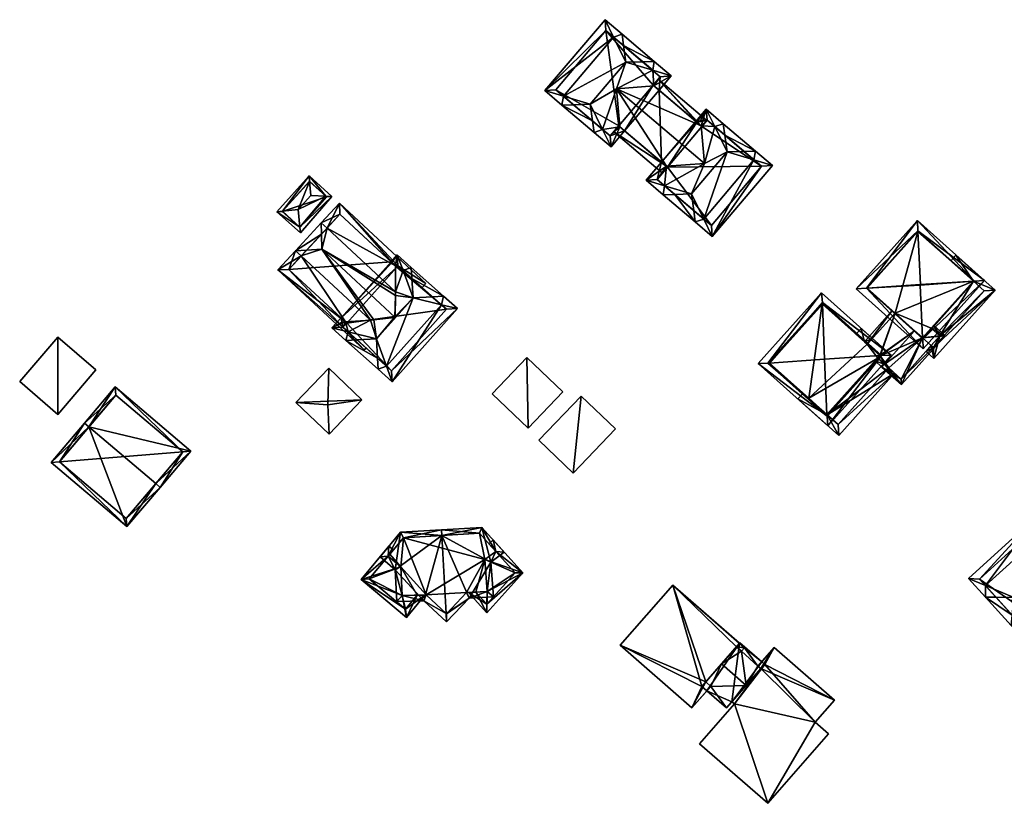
# Model space of a CAD drawing. Header units: inches. Extents: x 2523744 to 2528136, y 1148995 to 1152010.
# Tile 178 of 256: x 2526393 to 2526520, y 1151835 to 1151936. Entities that reach past the tile are written whole.
import ezdxf

# ---------------------------------------------------------------- set-up
doc = ezdxf.new("R2010")
doc.units = ezdxf.units.IN
doc.header["$MEASUREMENT"] = 0
for name, color, linetype in [('Gebaeude Einzelhaus', 10, 'Continuous'), ('Im Bau', 10, 'Continuous'), ('Offenes Gebaeude', 10, 'Continuous')]:
    doc.layers.add(name, color=color, linetype=linetype)

msp = doc.modelspace()

# ---------------------------------------------------------------- meshes
at = {"layer": 'Gebaeude Einzelhaus'}
mesh = msp.add_polyface(dxfattribs=at)
corners = [(2526471.194, 1151933.041, 431.478), (2526475.15, 1151930.998, 430.788), (2526470.991, 1151934.523, 430.788), (2526473.655, 1151930.954, 431.479), (2526471.488, 1151930.891, 432.48), (2526474.953, 1151929.854, 429.777), (2526477.344, 1151929.138, 427.911), (2526468.798, 1151936.383, 427.911), (2526469.896, 1151934.141, 429.776), (2526461.025, 1151927.214, 427.911), (2526463.417, 1151926.497, 429.777), (2526466.881, 1151925.459, 432.48), (2526463.219, 1151925.354, 430.788), (2526464.715, 1151925.397, 431.479), (2526467.175, 1151923.311, 431.479), (2526467.378, 1151921.829, 430.788), (2526468.472, 1151922.211, 429.777), (2526469.571, 1151919.969, 427.911), (2526475.112, 1151927.834, 428.612), (2526475.768, 1151927.279, 427.911), (2526470.257, 1151927.468, 431.44), (2526470.692, 1151922.56, 428.581), (2526471.318, 1151922.029, 427.911), (2526468.914, 1151934.974, 428.726), (2526462.435, 1151927.33, 428.727), (2526463.417, 1151926.497, 429.778), (2526469.455, 1151921.378, 428.726), (2526470.555, 1151922.676, 428.727), (2526475.935, 1151929.021, 428.726), (2526475.005, 1151927.924, 428.726), (2526480.455, 1151910.249, 430.788), (2526482.649, 1151908.389, 427.911), (2526481.551, 1151910.631, 429.777), (2526481.55, 1151910.632, 429.778), (2526480.253, 1151911.732, 431.479), (2526479.96, 1151913.879, 432.48), (2526477.793, 1151913.817, 431.479), (2526476.296, 1151913.774, 430.788), (2526488.031, 1151918.273, 429.776), (2526490.421, 1151917.558, 427.911), (2526484.565, 1151919.311, 432.48), (2526488.228, 1151919.418, 430.788), (2526486.733, 1151919.374, 431.479), (2526484.271, 1151921.461, 431.479), (2526484.069, 1151922.943, 430.788), (2526482.972, 1151922.563, 429.775), (2526481.875, 1151924.803, 427.911), (2526480.663, 1151923.135, 428.037), (2526481.197, 1151922.676, 428.611), (2526480.546, 1151923.234, 427.912), (2526481.633, 1151917.824, 431.44), (2526476.496, 1151914.917, 429.777), (2526476.72, 1151917.451, 428.581), (2526474.103, 1151915.634, 427.911), (2526476.093, 1151917.982, 427.911), (2526480.545, 1151923.235, 427.911), (2526482.533, 1151909.799, 428.727), (2526489.013, 1151917.441, 428.726), (2526481.991, 1151923.394, 428.726), (2526481.141, 1151923.3, 428.247), (2526475.513, 1151915.75, 428.727), (2526476.856, 1151917.335, 428.727), (2526481.305, 1151922.583, 428.727), (2526481.305, 1151922.583, 428.612), (2526481.951, 1151923.346, 427.785), (2526475.651, 1151928.686, 427.785), (2526475.005, 1151927.924, 428.612), (2526469.908, 1151921.912, 427.755), (2526470.555, 1151922.676, 428.581), (2526476.21, 1151916.572, 427.755), (2526476.856, 1151917.335, 428.581), (2526480.663, 1151923.135, 428.607), (2526475.005, 1151927.924, 421.427), (2526475.768, 1151927.279, 421.427), (2526475.935, 1151929.021, 421.427), (2526468.914, 1151934.974, 421.427), (2526462.435, 1151927.33, 421.427), (2526469.455, 1151921.378, 421.427), (2526470.555, 1151922.676, 421.427), (2526471.318, 1151922.029, 421.427), (2526476.856, 1151917.335, 421.427), (2526476.093, 1151917.982, 421.427), (2526475.513, 1151915.75, 421.427), (2526482.533, 1151909.799, 421.427), (2526489.013, 1151917.441, 421.427), (2526481.991, 1151923.394, 421.427), (2526481.305, 1151922.583, 421.427), (2526480.663, 1151923.135, 421.427), (2526480.545, 1151923.234, 421.427)]
mesh.append_faces([[corners[k] for k in face] for face in [(52, 67, 21), (21, 67, 68), (70, 69, 52), (52, 69, 67), (71, 64, 48), (48, 64, 63), (66, 65, 18), (18, 65, 71), (71, 65, 64), (20, 52, 50), (52, 69, 70), (52, 67, 69), (20, 21, 52), (52, 21, 67), (67, 21, 68), (48, 20, 50), (48, 18, 20), (48, 65, 18), (18, 65, 66), (48, 64, 65), (48, 63, 64), (47, 58, 48), (48, 58, 62), (51, 37, 53), (51, 36, 37), (53, 60, 51), (60, 52, 61), (53, 54, 60), (60, 54, 52), (59, 47, 49), (59, 58, 47), (46, 59, 55), (55, 59, 49), (46, 58, 59), (46, 45, 58), (44, 45, 46), (44, 43, 45), (41, 43, 44), (41, 42, 43), (39, 38, 41), (41, 38, 42), (39, 57, 38), (39, 31, 57), (57, 31, 56), (56, 31, 32), (34, 30, 36), (36, 30, 37), (30, 32, 31), (30, 33, 32), (30, 34, 33), (51, 36, 35), (51, 37, 36), (51, 53, 37), (49, 46, 55), (51, 52, 53), (53, 52, 54), (45, 50, 40), (40, 50, 35), (35, 50, 51), (51, 50, 52), (46, 48, 45), (45, 48, 50), (49, 47, 46), (46, 47, 48), (43, 45, 40), (43, 44, 45), (45, 44, 46), (42, 43, 40), (42, 41, 43), (43, 41, 44), (38, 42, 40), (38, 41, 42), (38, 39, 41), (33, 40, 35), (32, 38, 33), (33, 38, 40), (32, 31, 38), (38, 31, 39), (36, 34, 35), (37, 30, 36), (36, 30, 34), (30, 33, 34), (34, 33, 35), (30, 32, 33), (30, 31, 32), (29, 28, 18), (18, 28, 19), (19, 28, 6), (6, 28, 5), (17, 26, 22), (22, 26, 21), (21, 26, 27), (17, 16, 26), (15, 16, 17), (15, 14, 16), (12, 14, 15), (12, 13, 14), (25, 12, 9), (25, 13, 12), (23, 7, 8), (25, 9, 24), (24, 9, 23), (23, 9, 7), (8, 2, 0), (8, 7, 2), (5, 1, 6), (5, 3, 1), (1, 0, 2), (1, 3, 0), (21, 17, 22), (20, 16, 21), (21, 16, 17), (20, 11, 16), (20, 4, 11), (18, 5, 20), (20, 5, 4), (19, 6, 18), (18, 6, 5), (14, 16, 11), (14, 15, 16), (16, 15, 17), (13, 14, 11), (13, 12, 14), (14, 12, 15), (10, 13, 11), (9, 12, 10), (10, 12, 13), (8, 10, 4), (4, 10, 11), (7, 9, 8), (8, 9, 10), (2, 8, 0), (0, 8, 4), (2, 7, 8), (5, 3, 4), (6, 1, 5), (5, 1, 3), (3, 0, 4), (3, 1, 0), (0, 1, 2)]], dxfattribs={"color": 13})
mesh.append_faces([[corners[k] for k in face] for face in [(88, 81, 73), (73, 81, 79), (19, 55, 73), (73, 55, 88), (18, 71, 19), (19, 71, 55), (55, 71, 49), (49, 71, 47), (48, 47, 71), (81, 54, 79), (79, 54, 22), (22, 54, 21), (21, 54, 52), (84, 86, 85), (80, 87, 86), (80, 86, 84), (80, 84, 83), (80, 83, 82), (81, 87, 80), (88, 87, 81), (63, 48, 62), (63, 47, 48), (63, 86, 47), (47, 86, 87), (47, 87, 49), (49, 87, 55), (55, 87, 88), (58, 63, 62), (58, 85, 63), (63, 85, 86), (38, 43, 42), (38, 45, 43), (45, 85, 58), (38, 84, 45), (45, 84, 85), (38, 57, 84), (57, 83, 84), (57, 56, 83), (51, 34, 36), (51, 33, 34), (51, 32, 33), (51, 83, 32), (32, 83, 56), (51, 82, 83), (51, 60, 82), (70, 60, 61), (70, 82, 60), (70, 80, 82), (52, 70, 61), (52, 54, 70), (70, 54, 80), (80, 54, 81), (75, 78, 76), (76, 78, 77), (74, 72, 75), (75, 72, 78), (78, 72, 79), (79, 72, 73), (68, 21, 27), (68, 22, 21), (68, 78, 22), (22, 78, 79), (26, 68, 27), (26, 77, 68), (68, 77, 78), (25, 16, 13), (13, 16, 14), (16, 77, 26), (25, 76, 16), (16, 76, 77), (25, 24, 76), (24, 23, 76), (76, 23, 75), (5, 0, 3), (5, 8, 0), (8, 75, 23), (5, 74, 8), (8, 74, 75), (5, 28, 74), (66, 28, 29), (66, 74, 28), (66, 72, 74), (18, 66, 29), (18, 19, 66), (66, 19, 72), (72, 19, 73)]], dxfattribs={"color": 41})
mesh = msp.add_polyface(dxfattribs=at)
corners = [(2526432.7, 1151913.595, 428.105), (2526433.484, 1151913.561, 427.699), (2526430.548, 1151916.208, 427.771), (2526430.609, 1151915.478, 428.156), (2526430.76, 1151913.679, 429.109), (2526429.151, 1151911.873, 429.109), (2526429.352, 1151909.576, 427.989), (2526429.415, 1151908.849, 427.635), (2526427.104, 1151911.652, 428.104), (2526426.358, 1151911.571, 427.739), (2526429.369, 1151909.56, 427.974), (2526432.785, 1151913.518, 428.028), (2526430.584, 1151915.501, 428.132), (2526427.066, 1151911.61, 428.066), (2526430.584, 1151915.501, 422.479), (2526432.785, 1151913.518, 422.479), (2526427.066, 1151911.61, 422.479), (2526429.369, 1151909.56, 422.479)]
mesh.append_faces([[corners[k] for k in face] for face in [(6, 10, 7), (13, 6, 9), (8, 13, 9), (9, 6, 7), (12, 8, 2), (3, 12, 2), (0, 3, 2), (2, 8, 9), (1, 10, 11), (11, 0, 1), (7, 10, 1), (1, 0, 2), (8, 6, 5), (8, 9, 6), (6, 9, 7), (3, 5, 4), (3, 8, 5), (3, 2, 8), (8, 2, 9), (0, 6, 1), (1, 6, 7), (4, 5, 0), (0, 5, 6), (0, 3, 4), (0, 2, 3), (0, 1, 2)]], dxfattribs={"color": 13})
mesh.append_faces([[corners[k] for k in face] for face in [(15, 17, 16), (15, 16, 14), (10, 17, 15), (10, 15, 11), (16, 17, 10), (6, 16, 10), (13, 16, 6), (14, 16, 8), (8, 16, 13), (12, 14, 8), (3, 14, 12), (0, 14, 3), (15, 14, 11), (11, 14, 0)]], dxfattribs={"color": 41})
mesh = msp.add_polyface(dxfattribs=at)
corners = [(2526440.543, 1151891.607, 430.149), (2526439.471, 1151891.221, 430.798), (2526441.28, 1151889.605, 428.35), (2526439.387, 1151892.642, 431.714), (2526439.24, 1151895.146, 433.329), (2526435.314, 1151894.938, 430.798), (2526436.738, 1151895.013, 431.716), (2526449.719, 1151899.048, 428.35), (2526447.649, 1151899.555, 430.147), (2526447.648, 1151899.556, 430.148), (2526443.984, 1151900.454, 433.329), (2526447.91, 1151900.664, 430.798), (2526446.492, 1151900.588, 431.712), (2526443.837, 1151902.959, 431.713), (2526443.753, 1151904.379, 430.798), (2526442.683, 1151903.989, 430.153), (2526441.944, 1151905.996, 428.35), (2526441.156, 1151905.114, 428.35), (2526441.258, 1151905.02, 428.482), (2526441.7, 1151904.603, 429.063), (2526441.731, 1151901.216, 431.24), (2526441.72, 1151900.752, 431.528), (2526441.68, 1151898.026, 433.234), (2526441.574, 1151897.911, 433.231), (2526438.901, 1151897.615, 431.517), (2526438.466, 1151897.563, 431.24), (2526435.588, 1151896.043, 430.159), (2526435.238, 1151897.331, 429.09), (2526433.505, 1151896.554, 428.35), (2526434.67, 1151897.858, 428.35), (2526441.201, 1151891.018, 429.306), (2526448.306, 1151898.969, 429.306), (2526442.02, 1151904.581, 429.304), (2526441.884, 1151904.429, 429.304), (2526434.923, 1151896.638, 429.306), (2526434.786, 1151897.298, 428.789), (2526435.404, 1151897.176, 429.306), (2526442.02, 1151904.581, 428.885), (2526445.646, 1151902.3, 428.181), (2526434.481, 1151912.665, 428.181), (2526445.161, 1151901.777, 428.812), (2526432.861, 1151909.45, 431.24), (2526432.128, 1151910.13, 431.24), (2526441.884, 1151904.429, 429.065), (2526432.159, 1151908.694, 432.094), (2526428.796, 1151906.541, 431.24), (2526430.231, 1151906.617, 432.095), (2526432.201, 1151906.721, 433.268), (2526429.529, 1151905.861, 431.24), (2526426.505, 1151904.074, 428.181), (2526434.923, 1151896.638, 428.434), (2526437.67, 1151893.708, 428.181), (2526437.909, 1151893.965, 428.5), (2526435.404, 1151897.176, 429.089), (2526441.628, 1151897.97, 433.298), (2526441.258, 1151905.02, 429.058), (2526434.534, 1151911.253, 429.064), (2526427.919, 1151904.126, 429.09), (2526435.404, 1151897.176, 422.345), (2526434.67, 1151897.858, 422.345), (2526434.923, 1151896.638, 422.345), (2526441.201, 1151891.018, 422.345), (2526448.306, 1151898.969, 422.345), (2526442.02, 1151904.581, 422.345), (2526441.884, 1151904.429, 422.345), (2526441.258, 1151905.02, 422.345), (2526441.156, 1151905.114, 422.345), (2526434.534, 1151911.253, 422.345), (2526427.919, 1151904.126, 422.345)]
mesh.append_faces([[corners[k] for k in face] for face in [(45, 46, 48), (57, 45, 48), (57, 49, 45), (53, 50, 27), (27, 50, 57), (57, 50, 49), (49, 50, 51), (51, 50, 52), (42, 41, 44), (42, 44, 45), (45, 44, 46), (39, 37, 55), (55, 37, 19), (19, 37, 43), (39, 56, 42), (42, 56, 41), (39, 55, 56), (37, 38, 40), (37, 39, 38), (47, 54, 21), (21, 54, 22), (47, 24, 54), (54, 24, 23), (48, 46, 45), (25, 47, 48), (48, 47, 46), (25, 24, 47), (48, 27, 25), (27, 50, 53), (50, 51, 52), (48, 49, 27), (27, 49, 50), (50, 49, 51), (48, 45, 49), (41, 47, 20), (20, 47, 21), (41, 44, 47), (41, 42, 44), (44, 46, 47), (44, 45, 46), (44, 42, 45), (37, 19, 43), (19, 41, 20), (37, 39, 19), (19, 39, 41), (41, 39, 42), (40, 38, 37), (37, 38, 39), (28, 26, 5), (5, 26, 6), (27, 36, 34), (27, 34, 35), (35, 29, 27), (34, 28, 35), (35, 28, 29), (34, 26, 28), (19, 32, 33), (19, 16, 32), (32, 16, 15), (19, 18, 16), (17, 16, 18), (14, 15, 16), (14, 13, 15), (11, 13, 14), (11, 12, 13), (8, 11, 7), (8, 9, 11), (11, 9, 12), (7, 31, 8), (2, 30, 7), (7, 30, 31), (2, 0, 30), (5, 3, 1), (5, 6, 3), (1, 0, 2), (1, 3, 0), (26, 6, 4), (26, 5, 6), (26, 28, 5), (26, 27, 28), (28, 27, 29), (4, 25, 26), (26, 25, 27), (4, 24, 25), (4, 23, 24), (10, 22, 4), (4, 22, 23), (10, 21, 22), (15, 20, 10), (10, 20, 21), (16, 19, 15), (15, 19, 20), (16, 18, 19), (16, 17, 18), (13, 15, 10), (13, 14, 15), (15, 14, 16), (12, 13, 10), (12, 11, 13), (13, 11, 14), (9, 12, 10), (8, 11, 9), (9, 11, 12), (8, 7, 11), (0, 10, 4), (0, 9, 10), (2, 8, 0), (0, 8, 9), (2, 7, 8), (5, 3, 6), (6, 3, 4), (5, 1, 3), (3, 0, 4), (3, 1, 0), (0, 1, 2)]], dxfattribs={"color": 13})
mesh.append_faces([[corners[k] for k in face] for face in [(66, 68, 67), (66, 59, 68), (57, 29, 27), (57, 68, 29), (29, 68, 59), (41, 48, 44), (44, 48, 46), (41, 57, 48), (41, 56, 57), (57, 56, 68), (68, 56, 67), (55, 17, 56), (56, 17, 67), (67, 17, 66), (55, 18, 17), (19, 18, 55), (54, 23, 22), (64, 59, 65), (65, 59, 66), (64, 58, 59), (58, 61, 60), (63, 62, 64), (64, 62, 58), (58, 62, 61), (43, 19, 33), (43, 18, 19), (43, 64, 18), (18, 64, 65), (18, 65, 17), (17, 65, 66), (37, 43, 32), (32, 43, 33), (37, 64, 43), (37, 63, 64), (31, 9, 8), (9, 15, 12), (12, 15, 13), (31, 37, 9), (9, 37, 15), (15, 37, 32), (31, 62, 37), (37, 62, 63), (31, 30, 62), (62, 30, 61), (50, 26, 34), (26, 3, 6), (50, 0, 26), (26, 0, 3), (50, 30, 0), (50, 61, 30), (50, 60, 61), (53, 34, 36), (53, 50, 34), (53, 58, 50), (50, 58, 60), (27, 53, 36), (27, 29, 53), (53, 29, 58), (58, 29, 59)]], dxfattribs={"color": 41})
mesh = msp.add_polyface(dxfattribs=at)
corners = [(2526509.229, 1151909.115, 428.989), (2526509.156, 1151910.428, 428.546), (2526501.256, 1151901.605, 428.546), (2526502.568, 1151901.676, 428.989), (2526516.504, 1151902.601, 428.989), (2526517.815, 1151902.673, 428.546), (2526509.915, 1151893.851, 428.546), (2526509.843, 1151895.163, 428.989), (2526502.669, 1151901.683, 429.026), (2526509.528, 1151902.105, 431.534), (2526509.569, 1151902.151, 431.534), (2526509.234, 1151909.015, 429.026), (2526509.838, 1151895.264, 429.026), (2526516.403, 1151902.595, 429.026), (2526516.403, 1151902.595, 426.374), (2526516.403, 1151902.595, 420.701), (2526509.234, 1151909.015, 420.701), (2526502.669, 1151901.683, 420.701), (2526506.273, 1151898.456, 426.524), (2526508.79, 1151896.203, 427.535), (2526509.838, 1151895.264, 427.054), (2526506.273, 1151898.456, 420.701), (2526510.952, 1151896.508, 427.054), (2526510.952, 1151896.508, 426.374), (2526510.952, 1151896.508, 420.701), (2526509.838, 1151895.264, 420.701)]
mesh.append_faces([[corners[k] for k in face] for face in [(7, 3, 12), (8, 12, 3), (11, 8, 3), (12, 4, 7), (12, 13, 4), (11, 4, 13), (6, 7, 5), (5, 7, 4), (2, 3, 6), (6, 3, 7), (11, 1, 4), (11, 3, 1), (5, 4, 1), (1, 3, 2), (13, 11, 10), (4, 0, 13), (13, 0, 11), (13, 12, 4), (4, 12, 7), (10, 9, 13), (13, 9, 12), (8, 12, 9), (8, 3, 12), (12, 3, 7), (8, 0, 3), (8, 11, 0), (8, 10, 11), (8, 9, 10), (6, 5, 7), (7, 5, 4), (2, 6, 3), (3, 6, 7), (0, 5, 1), (0, 4, 5), (0, 2, 3), (0, 1, 2)]], dxfattribs={"color": 13})
mesh.append_faces([[corners[k] for k in face] for face in [(16, 21, 17), (21, 24, 25), (16, 15, 21), (21, 15, 24), (13, 22, 14), (14, 22, 23), (13, 12, 22), (22, 12, 20), (18, 17, 21), (18, 8, 17), (20, 12, 19), (19, 12, 18), (18, 12, 8), (11, 16, 8), (8, 16, 17), (14, 11, 13), (14, 16, 11), (14, 15, 16)]], dxfattribs={"color": 41})
mesh = msp.add_polyface(dxfattribs=at)
corners = [(2526512.06, 1151895.516, 426.374), (2526511.296, 1151892.614, 426.374), (2526519.196, 1151901.435, 426.374), (2526510.945, 1151894.271, 426.374), (2526510.278, 1151893.526, 426.374), (2526516.403, 1151902.595, 426.374), (2526514.13, 1151905.973, 426.374), (2526513.463, 1151905.228, 426.374), (2526510.952, 1151896.508, 426.374), (2526517.784, 1151901.358, 426.374), (2526511.219, 1151894.026, 426.374), (2526517.784, 1151901.358, 420.701), (2526516.403, 1151902.595, 420.701), (2526510.945, 1151894.271, 420.701), (2526511.219, 1151894.026, 420.701), (2526512.06, 1151895.516, 420.701), (2526510.952, 1151896.508, 420.701)]
mesh.append_faces([[corners[k] for k in face] for face in [(10, 4, 3), (10, 1, 4), (10, 2, 1), (2, 5, 6), (6, 5, 7), (10, 9, 2), (2, 9, 5), (0, 5, 8), (5, 6, 7), (0, 2, 5), (5, 2, 6), (4, 1, 3), (3, 1, 0), (0, 1, 2)]], dxfattribs={"color": 13})
mesh.append_faces([[corners[k] for k in face] for face in [(13, 15, 14), (14, 15, 11), (11, 15, 12), (12, 15, 16), (9, 10, 11), (11, 10, 14), (14, 10, 13), (13, 10, 3), (9, 11, 5), (5, 11, 12)]], dxfattribs={"color": 41})
mesh = msp.add_polyface(dxfattribs=at)
corners = [(2526497.594, 1151883.915, 428.546), (2526505.759, 1151893.033, 428.546), (2526504.508, 1151893.008, 428.989), (2526497.481, 1151885.161, 428.989), (2526488.596, 1151891.973, 428.546), (2526489.848, 1151891.998, 428.989), (2526496.761, 1151901.09, 428.546), (2526496.874, 1151899.844, 428.989), (2526497.472, 1151885.368, 429.067), (2526490.05, 1151892.013, 429.066), (2526497.155, 1151892.511, 431.755), (2526504.302, 1151892.994, 429.066), (2526497.166, 1151892.524, 431.755), (2526496.882, 1151899.639, 429.066), (2526504.346, 1151892.955, 429.035), (2526496.839, 1151899.678, 429.035), (2526490.009, 1151892.05, 429.035), (2526497.516, 1151885.328, 429.035), (2526504.346, 1151892.955, 427.193), (2526504.312, 1151892.985, 427.179), (2526502.681, 1151894.446, 426.374), (2526496.839, 1151899.678, 420.701), (2526502.681, 1151894.446, 420.701), (2526502.681, 1151894.446, 426.524), (2526490.009, 1151892.05, 420.701), (2526495.128, 1151887.466, 420.701), (2526497.516, 1151885.328, 420.701), (2526497.516, 1151885.328, 426.374), (2526504.066, 1151892.642, 427.193), (2526504.066, 1151892.642, 426.374), (2526504.065, 1151892.642, 420.701), (2526504.346, 1151892.955, 420.701)]
mesh.append_faces([[corners[k] for k in face] for face in [(17, 3, 8), (17, 2, 3), (17, 14, 2), (8, 5, 9), (8, 3, 5), (9, 5, 16), (15, 5, 7), (16, 5, 15), (15, 7, 13), (11, 7, 2), (11, 13, 7), (11, 2, 14), (6, 5, 4), (6, 7, 5), (1, 7, 6), (1, 2, 7), (4, 3, 0), (4, 5, 3), (0, 2, 1), (0, 3, 2), (13, 11, 7), (7, 11, 2), (13, 12, 11), (7, 9, 13), (13, 9, 12), (7, 5, 9), (12, 10, 11), (10, 12, 9), (11, 3, 2), (11, 8, 3), (11, 10, 8), (9, 8, 10), (9, 5, 8), (8, 5, 3), (6, 5, 7), (6, 4, 5), (1, 7, 2), (1, 6, 7), (4, 3, 5), (4, 0, 3), (0, 2, 3), (0, 1, 2)]], dxfattribs={"color": 13})
mesh.append_faces([[corners[k] for k in face] for face in [(25, 30, 26), (25, 22, 30), (30, 22, 31), (25, 21, 22), (25, 24, 21), (14, 28, 18), (28, 27, 29), (14, 17, 28), (28, 17, 27), (8, 27, 17), (8, 26, 27), (25, 9, 24), (26, 8, 25), (25, 8, 9), (9, 16, 24), (16, 15, 24), (24, 15, 21), (15, 13, 21), (23, 11, 19), (20, 13, 23), (23, 13, 11), (22, 21, 20), (20, 21, 13), (14, 19, 11), (14, 18, 19)]], dxfattribs={"color": 41})
mesh = msp.add_polyface(dxfattribs=at)
corners = [(2526504.918, 1151891.879, 427.535), (2526504.346, 1151892.955, 427.193), (2526504.066, 1151892.642, 427.193), (2526508.79, 1151896.203, 427.535), (2526504.312, 1151892.985, 427.179), (2526503.732, 1151892.269, 427.193), (2526504.584, 1151891.506, 427.535), (2526506.273, 1151898.456, 426.524), (2526502.681, 1151894.446, 426.524), (2526505.9, 1151898.79, 426.374), (2526502.308, 1151894.78, 426.374), (2526509.838, 1151895.264, 427.054), (2526507.113, 1151889.241, 426.374), (2526512.766, 1151895.555, 426.374), (2526510.952, 1151896.508, 427.054), (2526511.286, 1151896.881, 427.054), (2526507.074, 1151889.948, 426.545), (2526512.06, 1151895.516, 426.545), (2526510.952, 1151896.508, 426.374), (2526512.06, 1151895.516, 426.374), (2526502.681, 1151894.446, 426.374), (2526506.273, 1151898.456, 420.701), (2526502.681, 1151894.446, 420.701), (2526505.464, 1151891.39, 426.374), (2526507.074, 1151889.948, 420.701), (2526504.066, 1151892.642, 426.374), (2526505.464, 1151891.39, 420.701), (2526510.945, 1151894.271, 426.374), (2526510.945, 1151894.271, 420.701), (2526504.065, 1151892.642, 420.701), (2526504.346, 1151892.955, 420.701), (2526509.838, 1151895.264, 420.701), (2526512.06, 1151895.516, 420.701), (2526510.952, 1151896.508, 420.701)]
mesh.append_faces([[corners[k] for k in face] for face in [(13, 17, 15), (15, 17, 14), (6, 16, 12), (12, 16, 13), (13, 16, 17), (6, 0, 16), (0, 5, 2), (0, 6, 5), (8, 9, 7), (8, 10, 9), (0, 11, 3), (11, 13, 14), (14, 13, 15), (6, 12, 0), (0, 12, 11), (11, 12, 13), (8, 9, 10), (4, 7, 8), (8, 7, 9), (4, 3, 7), (0, 5, 6), (0, 2, 5), (4, 1, 3), (3, 1, 0), (0, 1, 2)]], dxfattribs={"color": 13})
mesh.append_faces([[corners[k] for k in face] for face in [(26, 31, 24), (24, 31, 28), (28, 31, 32), (32, 31, 33), (26, 30, 31), (31, 30, 21), (21, 30, 22), (26, 29, 30), (17, 27, 19), (27, 24, 28), (17, 16, 27), (27, 16, 24), (24, 23, 26), (23, 0, 25), (25, 0, 2), (24, 16, 23), (23, 16, 0), (7, 20, 8), (7, 21, 20), (20, 21, 22), (19, 18, 17), (17, 18, 14)]], dxfattribs={"color": 41})
mesh = msp.add_polyface(dxfattribs=at)
corners = [(2526493.715, 1151887.389, 426.374), (2526497.516, 1151885.328, 426.374), (2526494.382, 1151888.134, 426.374), (2526498.991, 1151882.663, 426.374), (2526506.209, 1151890.723, 426.374), (2526505.464, 1151891.39, 426.374), (2526504.066, 1151892.642, 426.374), (2526502.308, 1151894.78, 426.374), (2526501.88, 1151896.506, 426.374), (2526501.213, 1151895.761, 426.374), (2526503.348, 1151895.191, 426.374), (2526502.681, 1151894.446, 426.374), (2526498.914, 1151884.075, 426.374), (2526497.516, 1151885.328, 420.702), (2526498.914, 1151884.075, 420.701), (2526505.464, 1151891.39, 420.701), (2526504.065, 1151892.642, 420.701)]
mesh.append_faces([[corners[k] for k in face] for face in [(3, 12, 4), (4, 12, 5), (3, 1, 12), (3, 0, 1), (1, 0, 2), (7, 10, 11), (9, 8, 7), (7, 8, 10), (10, 7, 11), (10, 8, 7), (7, 8, 9), (6, 1, 5), (5, 1, 4), (4, 1, 3), (3, 1, 0), (0, 1, 2)]], dxfattribs={"color": 13})
mesh.append_faces([[corners[k] for k in face] for face in [(16, 15, 13), (13, 15, 14), (5, 12, 15), (15, 12, 14), (12, 13, 14), (12, 1, 13)]], dxfattribs={"color": 41})
mesh = msp.add_polyface(dxfattribs=at)
corners = [(2526402.095, 1151883.772, 439.184), (2526401.523, 1151884.257, 439.184), (2526397.219, 1151879.187, 433.495), (2526406.995, 1151870.888, 433.495), (2526410.728, 1151876.444, 439.184), (2526411.299, 1151875.959, 439.184), (2526415.274, 1151880.641, 433.495), (2526405.498, 1151888.94, 433.495), (2526406.909, 1151871.945, 434.137), (2526398.276, 1151879.273, 434.136), (2526414.217, 1151880.555, 434.189), (2526405.584, 1151887.883, 434.19), (2526405.584, 1151887.883, 423.448), (2526414.217, 1151880.555, 423.448), (2526398.276, 1151879.273, 423.448), (2526406.909, 1151871.945, 423.448)]
mesh.append_faces([[corners[k] for k in face] for face in [(0, 9, 1), (11, 0, 1), (1, 9, 2), (10, 11, 7), (7, 11, 1), (6, 10, 7), (8, 4, 5), (5, 4, 10), (5, 10, 6), (9, 8, 3), (2, 9, 3), (3, 8, 5), (0, 7, 1), (5, 6, 4), (4, 6, 0), (0, 6, 7), (0, 3, 4), (4, 3, 5), (0, 2, 3), (0, 1, 2)]], dxfattribs={"color": 13})
mesh.append_faces([[corners[k] for k in face] for face in [(13, 15, 14), (13, 14, 12), (8, 15, 13), (8, 13, 4), (4, 13, 10), (14, 15, 9), (9, 15, 8), (12, 14, 9), (0, 12, 9), (11, 12, 0), (13, 12, 10), (10, 12, 11)]], dxfattribs={"color": 41})
mesh = msp.add_polyface(dxfattribs=at)
corners = [(2526537.276, 1151856.995, 426.703), (2526538.754, 1151856.865, 428.041), (2526536.578, 1151859.263, 424.906), (2526537.277, 1151856.994, 426.704), (2526538.636, 1151855.499, 428.661), (2526538.439, 1151853.219, 429.695), (2526540.731, 1151853.195, 428.659), (2526542.099, 1151853.18, 428.041), (2526535.882, 1151852.18, 428.901), (2526533.358, 1151848.608, 429.695), (2526530.481, 1151852.376, 425.743), (2526529.698, 1151850.135, 426.691), (2526536.041, 1151857.427, 425.741), (2526535.192, 1151858.005, 424.906), (2526535.863, 1151857.265, 425.741), (2526529.949, 1151853.245, 424.906), (2526530.622, 1151852.504, 425.743), (2526527.523, 1151851.043, 424.906), (2526529.699, 1151848.646, 428.041), (2526531.063, 1151848.632, 428.657), (2526533.044, 1151844.96, 428.041), (2526533.161, 1151846.32, 428.657), (2526535.219, 1151842.564, 424.906), (2526534.526, 1151844.816, 426.69), (2526544.274, 1151850.783, 424.906), (2526542.099, 1151851.691, 426.691), (2526542.098, 1151851.692, 426.692), (2526536.501, 1151857.847, 425.74), (2526528.936, 1151850.975, 425.743), (2526542.862, 1151850.851, 425.742), (2526535.287, 1151843.977, 425.743), (2526528.09, 1151867.313, 425.084), (2526531.11, 1151863.99, 425.082), (2526528.092, 1151867.315, 425.082), (2526531.104, 1151863.985, 425.089), (2526536.501, 1151857.847, 425.201), (2526539.817, 1151854.397, 425.082), (2526530.545, 1151863.478, 425.744), (2526525.311, 1151863.826, 428.901), (2526539.719, 1151854.308, 425.197), (2526524.985, 1151858.429, 425.742), (2526529.881, 1151851.832, 425.082), (2526524.387, 1151857.886, 425.082), (2526530.622, 1151852.504, 425.899), (2526525.128, 1151858.559, 425.9), (2526531.153, 1151862.461, 425.945), (2526535.863, 1151857.265, 425.949), (2526530.369, 1151863.318, 425.949), (2526522.778, 1151857.954, 426.689), (2526521.295, 1151858.1, 428.041), (2526523.47, 1151855.704, 424.906), (2526521.412, 1151859.459, 428.657), (2526521.61, 1151861.748, 429.695), (2526517.95, 1151861.786, 428.041), (2526519.313, 1151861.772, 428.657), (2526532.525, 1151863.923, 424.906), (2526530.331, 1151864.839, 426.707), (2526531.045, 1151862.579, 424.906), (2526526.69, 1151866.359, 429.695), (2526525.8, 1151857.819, 424.906), (2526525.128, 1151858.559, 425.742), (2526530.369, 1151863.318, 425.744), (2526530.35, 1151866.32, 428.041), (2526528.977, 1151866.335, 428.661), (2526527.005, 1151870.005, 428.041), (2526526.887, 1151868.642, 428.659), (2526524.829, 1151872.403, 424.906), (2526525.523, 1151870.149, 426.692), (2526515.774, 1151864.183, 424.906), (2526517.949, 1151863.276, 426.69), (2526523.538, 1151857.116, 425.742), (2526531.104, 1151863.985, 425.743), (2526528.977, 1151866.335, 428.662), (2526524.761, 1151870.991, 425.742), (2526517.187, 1151864.115, 425.742), (2526529.949, 1151853.245, 418.644), (2526530.622, 1151852.504, 418.644), (2526528.936, 1151850.975, 418.644), (2526535.287, 1151843.977, 418.644), (2526542.862, 1151850.851, 418.644), (2526536.501, 1151857.847, 418.644), (2526535.863, 1151857.265, 418.644), (2526535.192, 1151858.005, 418.644), (2526528.09, 1151867.314, 418.644), (2526528.092, 1151867.315, 418.644), (2526525.128, 1151858.559, 418.644), (2526524.387, 1151857.886, 418.644), (2526531.153, 1151862.461, 418.644), (2526530.369, 1151863.318, 418.644), (2526531.11, 1151863.99, 418.644), (2526521.368, 1151861.212, 418.644), (2526524.761, 1151870.991, 418.644), (2526517.187, 1151864.115, 418.644), (2526523.538, 1151857.116, 418.644)]
mesh.append_faces([[corners[k] for k in face] for face in [(69, 53, 68), (69, 54, 53), (66, 74, 68), (68, 74, 69), (67, 73, 66), (66, 73, 74), (67, 64, 65), (67, 66, 64), (65, 62, 72), (65, 64, 62), (72, 62, 56), (56, 62, 55), (57, 71, 55), (55, 71, 56), (57, 37, 71), (57, 61, 37), (70, 50, 48), (60, 59, 40), (40, 59, 70), (70, 59, 50), (53, 51, 49), (53, 54, 51), (49, 48, 50), (49, 51, 48), (69, 54, 52), (69, 53, 54), (69, 68, 53), (67, 52, 58), (66, 69, 67), (67, 69, 52), (66, 68, 69), (64, 67, 65), (65, 67, 58), (64, 66, 67), (62, 65, 63), (63, 65, 58), (62, 64, 65), (56, 63, 58), (55, 62, 56), (56, 62, 63), (57, 37, 61), (40, 59, 60), (40, 50, 59), (40, 48, 50), (38, 52, 40), (40, 52, 48), (38, 58, 52), (37, 56, 38), (38, 56, 58), (57, 55, 37), (37, 55, 56), (54, 51, 52), (54, 53, 51), (51, 53, 49), (51, 48, 52), (51, 49, 48), (48, 49, 50), (32, 45, 34), (34, 45, 37), (37, 45, 47), (45, 12, 46), (39, 35, 36), (36, 35, 32), (32, 35, 45), (45, 35, 12), (10, 40, 43), (43, 40, 44), (10, 41, 40), (40, 41, 42), (10, 40, 41), (41, 40, 42), (10, 38, 40), (10, 8, 38), (36, 35, 39), (35, 37, 12), (12, 37, 8), (8, 37, 38), (35, 34, 37), (36, 32, 35), (35, 32, 34), (34, 32, 31), (31, 32, 33), (6, 7, 26), (26, 7, 25), (25, 7, 24), (29, 22, 30), (30, 22, 23), (25, 24, 29), (29, 24, 22), (23, 20, 21), (23, 22, 20), (18, 21, 20), (18, 19, 21), (17, 11, 18), (18, 11, 19), (10, 15, 16), (10, 28, 15), (15, 28, 17), (17, 28, 11), (27, 2, 0), (14, 13, 12), (12, 13, 27), (27, 13, 2), (4, 1, 6), (6, 1, 7), (1, 0, 2), (1, 3, 0), (1, 4, 3), (26, 6, 5), (24, 7, 26), (26, 7, 6), (23, 26, 9), (9, 26, 5), (23, 25, 26), (22, 24, 23), (23, 24, 25), (20, 23, 21), (21, 23, 9), (20, 22, 23), (18, 21, 19), (19, 21, 9), (18, 20, 21), (11, 19, 9), (17, 18, 11), (11, 18, 19), (11, 10, 17), (17, 10, 15), (15, 10, 16), (12, 13, 14), (12, 2, 13), (12, 0, 2), (8, 3, 12), (12, 3, 0), (8, 5, 3), (11, 9, 10), (10, 9, 8), (8, 9, 5), (6, 4, 5), (7, 1, 6), (6, 1, 4), (4, 3, 5), (4, 1, 3), (3, 1, 0), (0, 1, 2)]], dxfattribs={"color": 13})
mesh.append_faces([[corners[k] for k in face] for face in [(83, 90, 91), (91, 90, 92), (92, 90, 93), (93, 90, 86), (70, 42, 40), (70, 93, 42), (42, 93, 86), (69, 51, 54), (69, 48, 51), (69, 93, 48), (48, 93, 70), (69, 92, 93), (69, 74, 92), (74, 73, 92), (92, 73, 91), (91, 31, 83), (31, 56, 34), (34, 56, 71), (31, 72, 56), (31, 65, 72), (31, 67, 65), (91, 73, 31), (31, 73, 67), (37, 34, 71), (75, 87, 82), (88, 84, 89), (88, 83, 84), (75, 85, 87), (87, 85, 88), (88, 85, 83), (83, 85, 90), (90, 85, 86), (33, 32, 84), (84, 32, 89), (34, 88, 32), (32, 88, 89), (37, 61, 34), (34, 61, 88), (37, 47, 61), (45, 61, 47), (45, 87, 61), (61, 87, 88), (46, 13, 45), (45, 13, 87), (87, 13, 82), (46, 14, 13), (12, 14, 46), (43, 16, 10), (43, 15, 16), (15, 85, 75), (15, 60, 85), (43, 44, 15), (15, 44, 60), (40, 60, 44), (40, 42, 60), (60, 42, 85), (85, 42, 86), (84, 83, 33), (33, 83, 31), (81, 75, 82), (81, 76, 75), (76, 78, 77), (80, 79, 81), (81, 79, 76), (76, 79, 78), (14, 81, 13), (13, 81, 82), (35, 12, 27), (35, 14, 12), (35, 81, 14), (35, 80, 81), (26, 3, 6), (6, 3, 4), (26, 35, 3), (3, 35, 0), (0, 35, 27), (29, 79, 25), (25, 79, 26), (26, 79, 35), (35, 79, 80), (29, 78, 79), (29, 30, 78), (11, 21, 19), (11, 23, 21), (11, 78, 23), (23, 78, 30), (11, 77, 78), (11, 28, 77), (10, 77, 28), (10, 76, 77), (10, 16, 76), (15, 76, 16), (15, 75, 76)]], dxfattribs={"color": 41})
mesh = msp.add_polyface(dxfattribs=at)
corners = [(2526447.682, 1151869.739, 431.921), (2526447.639, 1151870.488, 431.921), (2526442.366, 1151870.184, 429.831), (2526441.651, 1151865.314, 429.439), (2526439.721, 1151867.003, 428.714), (2526445.385, 1151861.299, 430.821), (2526441.889, 1151861.206, 429.439), (2526448.263, 1151859.66, 431.921), (2526448.325, 1151858.581, 431.921), (2526454.051, 1151866.289, 429.435), (2526451.213, 1151861.634, 430.688), (2526454.375, 1151861.816, 429.409), (2526452.883, 1151870.79, 429.803), (2526455.768, 1151867.59, 428.714), (2526442.735, 1151869.454, 429.96), (2526440.766, 1151867.085, 429.129), (2526442.381, 1151865.671, 429.735), (2526442.595, 1151861.975, 429.735), (2526445.67, 1151862.056, 430.951), (2526448.29, 1151859.635, 431.911), (2526453.573, 1151862.521, 429.716), (2526453.274, 1151866.64, 429.74), (2526450.873, 1151862.365, 430.808), (2526454.664, 1151867.694, 429.156), (2526452.566, 1151870.02, 429.948), (2526448.29, 1151859.635, 421.455), (2526450.873, 1151862.365, 421.455), (2526452.112, 1151862.437, 428.242), (2526452.112, 1151862.437, 421.455), (2526453.573, 1151862.521, 427.982), (2526453.274, 1151866.64, 428.907), (2526454.664, 1151867.694, 428.865), (2526454.664, 1151867.694, 421.455), (2526452.566, 1151870.02, 421.455), (2526442.735, 1151869.454, 421.455), (2526440.766, 1151867.085, 428.353), (2526440.959, 1151867.318, 421.455), (2526440.766, 1151867.085, 421.455), (2526442.381, 1151865.671, 428.339), (2526442.595, 1151861.975, 427.649), (2526444.523, 1151862.026, 427.973), (2526445.67, 1151862.056, 421.455), (2526444.523, 1151862.026, 421.455), (2526453.274, 1151866.64, 421.455), (2526442.381, 1151865.671, 421.455), (2526453.573, 1151862.521, 421.455), (2526442.595, 1151861.975, 421.455)]
mesh.append_faces([[corners[k] for k in face] for face in [(22, 10, 19), (19, 10, 8), (12, 24, 1), (1, 24, 0), (9, 23, 13), (13, 23, 12), (12, 23, 24), (9, 21, 23), (22, 20, 10), (10, 20, 11), (11, 20, 9), (9, 20, 21), (7, 19, 8), (5, 7, 8), (5, 18, 7), (3, 17, 6), (6, 17, 5), (5, 17, 18), (3, 16, 17), (2, 15, 4), (4, 15, 3), (3, 15, 16), (0, 14, 1), (1, 14, 2), (2, 14, 15), (0, 12, 1), (0, 9, 12), (12, 9, 13), (8, 10, 7), (7, 10, 0), (0, 10, 9), (9, 10, 11), (0, 5, 7), (7, 5, 8), (0, 3, 5), (5, 3, 6), (0, 2, 3), (3, 2, 4), (0, 1, 2)]], dxfattribs={"color": 13})
mesh.append_faces([[corners[k] for k in face] for face in [(36, 44, 37), (44, 42, 46), (44, 41, 42), (41, 26, 25), (41, 43, 26), (26, 43, 28), (28, 43, 45), (43, 33, 32), (36, 34, 44), (44, 34, 41), (41, 34, 43), (43, 34, 33), (7, 18, 19), (19, 18, 25), (25, 18, 41), (41, 40, 42), (40, 17, 39), (41, 18, 40), (40, 18, 17), (17, 38, 39), (17, 16, 38), (35, 38, 15), (15, 38, 16), (35, 36, 37), (35, 34, 36), (35, 14, 34), (35, 15, 14), (0, 34, 14), (0, 33, 34), (0, 24, 33), (31, 24, 23), (31, 33, 24), (31, 32, 33), (30, 23, 21), (30, 31, 23), (21, 20, 30), (30, 20, 29), (20, 27, 29), (27, 26, 28), (20, 22, 27), (27, 22, 26), (22, 25, 26), (22, 19, 25)]], dxfattribs={"color": 41})
mesh = msp.add_polyface(dxfattribs=at)
corners = [(2526454.664, 1151867.694, 428.865), (2526458.169, 1151864.928, 427.616), (2526454.339, 1151869.174, 429.239), (2526453.274, 1151866.64, 428.907), (2526453.573, 1151862.521, 427.982), (2526453.509, 1151859.766, 427.414), (2526453.782, 1151868.672, 429.239), (2526452.112, 1151862.437, 428.242), (2526451.152, 1151862.381, 428.413), (2526453.51, 1151860.886, 427.65), (2526457.159, 1151864.928, 427.808), (2526457.159, 1151864.928, 421.455), (2526454.664, 1151867.694, 421.455), (2526452.112, 1151862.437, 421.455), (2526453.51, 1151860.886, 421.455), (2526453.573, 1151862.521, 421.455), (2526453.274, 1151866.64, 421.455)]
mesh.append_faces([[corners[k] for k in face] for face in [(9, 8, 7), (9, 5, 8), (0, 1, 10), (10, 1, 9), (9, 1, 5), (6, 2, 0), (0, 2, 1), (5, 7, 8), (5, 4, 7), (0, 2, 6), (5, 1, 4), (4, 1, 3), (3, 1, 0), (0, 1, 2)]], dxfattribs={"color": 13})
mesh.append_faces([[corners[k] for k in face] for face in [(11, 16, 12), (11, 15, 16), (11, 14, 15), (15, 14, 13), (10, 9, 11), (11, 9, 14), (14, 9, 13), (13, 9, 7), (10, 12, 0), (10, 11, 12)]], dxfattribs={"color": 41})
mesh = msp.add_polyface(dxfattribs=at)
corners = [(2526440.766, 1151867.085, 428.353), (2526440.861, 1151868.374, 428.621), (2526437.256, 1151864.038, 427.184), (2526441.438, 1151867.894, 428.621), (2526442.595, 1151861.975, 427.649), (2526443.119, 1151859.164, 427.184), (2526442.381, 1151865.671, 428.339), (2526444.523, 1151862.026, 427.973), (2526445.52, 1151862.052, 428.141), (2526438.313, 1151864.135, 427.375), (2526443.021, 1151860.22, 427.375), (2526440.766, 1151867.085, 421.455), (2526438.313, 1151864.135, 421.455), (2526443.021, 1151860.22, 421.455), (2526444.523, 1151862.026, 421.455), (2526442.381, 1151865.671, 421.455), (2526442.595, 1151861.975, 421.455)]
mesh.append_faces([[corners[k] for k in face] for face in [(5, 10, 8), (8, 10, 7), (0, 1, 3), (5, 2, 10), (10, 2, 9), (9, 2, 0), (0, 2, 1), (4, 5, 7), (7, 5, 8), (0, 2, 6), (6, 2, 4), (4, 2, 5), (3, 1, 0), (0, 1, 2)]], dxfattribs={"color": 13})
mesh.append_faces([[corners[k] for k in face] for face in [(12, 16, 13), (13, 16, 14), (11, 15, 12), (12, 15, 16), (13, 14, 10), (10, 14, 7), (10, 9, 13), (13, 9, 12), (0, 11, 9), (9, 11, 12)]], dxfattribs={"color": 41})
at = {"layer": 'Im Bau'}
mesh = msp.add_polyface(dxfattribs=at)
corners = [(2526485.789, 1151855.369, 425.143), (2526486.822, 1151855.241, 425.141), (2526477.561, 1151863.338, 425.141), (2526486.438, 1151854.802, 425.143), (2526481.807, 1151850.816, 425.157), (2526470.764, 1151855.564, 425.166), (2526480.025, 1151847.467, 425.166), (2526482.457, 1151850.248, 425.157), (2526486.173, 1151855.808, 424.892), (2526477.561, 1151863.338, 416.579), (2526486.173, 1151855.808, 416.579), (2526486.822, 1151855.241, 424.892), (2526470.764, 1151855.564, 416.579), (2526480.025, 1151847.467, 416.579), (2526481.963, 1151849.683, 424.854), (2526481.963, 1151849.683, 416.579), (2526481.313, 1151850.251, 416.579)]
mesh.append_faces([[corners[k] for k in face] for face in [(4, 6, 7), (4, 5, 6), (0, 2, 4), (4, 2, 5), (3, 1, 0), (0, 1, 2)]], dxfattribs={"color": 13})
mesh.append_faces([[corners[k] for k in face] for face in [(12, 16, 13), (13, 16, 15), (12, 9, 16), (16, 9, 10), (1, 3, 11), (14, 13, 15), (7, 6, 14), (14, 6, 13), (6, 5, 13), (13, 5, 12), (5, 2, 12), (12, 2, 9), (8, 1, 11), (8, 2, 1), (10, 9, 8), (8, 9, 2)]], dxfattribs={"color": 41})
mesh = msp.add_polyface(dxfattribs=at)
corners = [(2526495.946, 1151845.604, 425.166), (2526489.826, 1151835.139, 425.166), (2526497.663, 1151844.103, 425.166), (2526485.509, 1151847.978, 425.166), (2526481.017, 1151842.841, 425.166), (2526488.944, 1151852.538, 425.166), (2526498.43, 1151848.446, 425.166), (2526490.639, 1151855.257, 425.166), (2526488.557, 1151852.876, 425.166), (2526485.196, 1151848.251, 425.166), (2526489.036, 1151853.424, 424.854), (2526490.639, 1151855.257, 416.579), (2526489.036, 1151853.424, 416.579), (2526485.509, 1151847.978, 416.579), (2526485.196, 1151848.251, 416.579), (2526481.017, 1151842.841, 416.579), (2526489.826, 1151835.139, 416.579), (2526497.663, 1151844.103, 416.579), (2526495.946, 1151845.604, 416.579), (2526498.43, 1151848.446, 416.579), (2526489.423, 1151853.086, 416.579)]
mesh.append_faces([[corners[k] for k in face] for face in [(3, 5, 9), (5, 7, 8), (5, 6, 7), (3, 0, 5), (5, 0, 6), (4, 1, 3), (3, 1, 0), (0, 1, 2)]], dxfattribs={"color": 13})
mesh.append_faces([[corners[k] for k in face] for face in [(16, 18, 17), (18, 20, 19), (19, 20, 11), (11, 20, 12), (15, 13, 16), (16, 13, 18), (18, 13, 20), (20, 13, 14), (7, 6, 11), (11, 6, 19), (6, 0, 19), (19, 0, 18), (0, 2, 18), (18, 2, 17), (2, 1, 17), (17, 1, 16), (1, 4, 16), (16, 4, 15), (4, 3, 15), (15, 3, 13), (14, 13, 9), (9, 13, 3), (10, 11, 12), (8, 7, 10), (10, 7, 11)]], dxfattribs={"color": 41})
mesh = msp.add_polyface(dxfattribs=at)
corners = [(2526482.457, 1151850.248, 425.157), (2526483.846, 1151853.147, 426.408), (2526481.807, 1151850.816, 425.157), (2526487.037, 1151850.357, 426.408), (2526484.505, 1151847.461, 424.854), (2526481.963, 1151849.683, 424.854), (2526486.438, 1151854.802, 425.143), (2526485.789, 1151855.369, 425.143), (2526488.557, 1151852.876, 425.166), (2526486.822, 1151855.241, 424.892), (2526488.944, 1151852.538, 425.166), (2526489.036, 1151853.424, 424.854), (2526486.232, 1151855.876, 424.854), (2526486.173, 1151855.808, 424.892), (2526485.196, 1151848.251, 425.166), (2526485.196, 1151848.251, 416.579), (2526484.505, 1151847.461, 416.579), (2526486.232, 1151855.876, 416.579), (2526489.036, 1151853.424, 416.579), (2526486.173, 1151855.808, 416.579), (2526481.963, 1151849.683, 416.579), (2526481.313, 1151850.251, 416.579), (2526489.423, 1151853.086, 416.579)]
mesh.append_faces([[corners[k] for k in face] for face in [(9, 12, 13), (9, 11, 12), (9, 8, 11), (8, 3, 10), (9, 6, 8), (8, 6, 3), (3, 6, 1), (1, 6, 7), (3, 0, 4), (4, 0, 5), (3, 1, 0), (0, 1, 2)]], dxfattribs={"color": 13})
mesh.append_faces([[corners[k] for k in face] for face in [(20, 15, 16), (15, 18, 22), (20, 19, 15), (15, 19, 18), (18, 19, 17), (20, 21, 19), (16, 4, 20), (20, 4, 5), (1, 7, 2), (13, 12, 19), (19, 12, 17), (17, 11, 18), (17, 12, 11), (14, 4, 15), (15, 4, 16), (10, 3, 14), (14, 3, 4)]], dxfattribs={"color": 41})
at = {"layer": 'Offenes Gebaeude'}
mesh = msp.add_polyface(dxfattribs=at)
corners = [(2526398.062, 1151895.364, 429.554), (2526398.085, 1151885.393, 429.554), (2526403.001, 1151891.137, 429.554), (2526393.146, 1151889.62, 429.554), (2526398.062, 1151895.364, 429.454), (2526403.001, 1151891.137, 429.454), (2526393.146, 1151889.62, 429.454), (2526398.085, 1151885.393, 429.454)]
mesh.append_faces([[corners[k] for k in face] for face in [(3, 1, 0), (0, 1, 2)]], dxfattribs={"color": 13})
mesh.append_faces([[corners[k] for k in face] for face in [(4, 7, 6), (5, 7, 4), (2, 7, 5), (1, 7, 2), (6, 7, 3), (3, 7, 1), (4, 6, 0), (0, 6, 3), (5, 4, 2), (2, 4, 0)]], dxfattribs={"color": 41})
mesh = msp.add_polyface(dxfattribs=at)
corners = [(2526458.695, 1151892.723, 427.331), (2526458.838, 1151883.616, 427.331), (2526463.319, 1151888.299, 427.331), (2526454.214, 1151888.04, 427.331), (2526458.695, 1151892.723, 427.231), (2526463.319, 1151888.299, 427.231), (2526454.214, 1151888.04, 427.231), (2526458.838, 1151883.616, 427.231)]
mesh.append_faces([[corners[k] for k in face] for face in [(3, 1, 0), (0, 1, 2)]], dxfattribs={"color": 13})
mesh.append_faces([[corners[k] for k in face] for face in [(4, 7, 6), (5, 7, 4), (2, 7, 5), (1, 7, 2), (6, 7, 3), (3, 7, 1), (4, 6, 0), (0, 6, 3), (5, 4, 2), (2, 4, 0)]], dxfattribs={"color": 41})
mesh = msp.add_polyface(dxfattribs=at)
corners = [(2526428.844, 1151886.924, 427.39), (2526432.985, 1151886.64, 428.286), (2526433.081, 1151891.369, 427.39), (2526437.37, 1151887.28, 427.404), (2526433.133, 1151882.835, 427.404), (2526428.844, 1151886.924, 427.29), (2526433.081, 1151891.369, 427.29), (2526433.133, 1151882.835, 427.304), (2526437.37, 1151887.28, 427.304)]
mesh.append_faces([[corners[k] for k in face] for face in [(3, 1, 4), (4, 1, 0), (2, 1, 3), (0, 1, 2)]], dxfattribs={"color": 13})
mesh.append_faces([[corners[k] for k in face] for face in [(5, 8, 7), (6, 8, 5), (2, 8, 6), (3, 8, 2), (7, 8, 4), (4, 8, 3), (5, 7, 0), (0, 7, 4), (6, 5, 2), (2, 5, 0)]], dxfattribs={"color": 41})
mesh = msp.add_polyface(dxfattribs=at)
corners = [(2526465.723, 1151887.755, 426.778), (2526464.693, 1151877.794, 427.11), (2526470.161, 1151883.508, 427.11), (2526460.254, 1151882.041, 426.778), (2526470.161, 1151883.508, 427.01), (2526465.723, 1151887.755, 426.678), (2526460.254, 1151882.041, 426.678), (2526464.693, 1151877.794, 427.01)]
mesh.append_faces([[corners[k] for k in face] for face in [(3, 1, 0), (0, 1, 2)]], dxfattribs={"color": 13})
mesh.append_faces([[corners[k] for k in face] for face in [(5, 7, 6), (4, 7, 5), (2, 7, 4), (1, 7, 2), (6, 7, 3), (3, 7, 1), (5, 6, 0), (0, 6, 3), (4, 5, 0), (2, 4, 0)]], dxfattribs={"color": 41})

doc.saveas('drawing.dxf')
